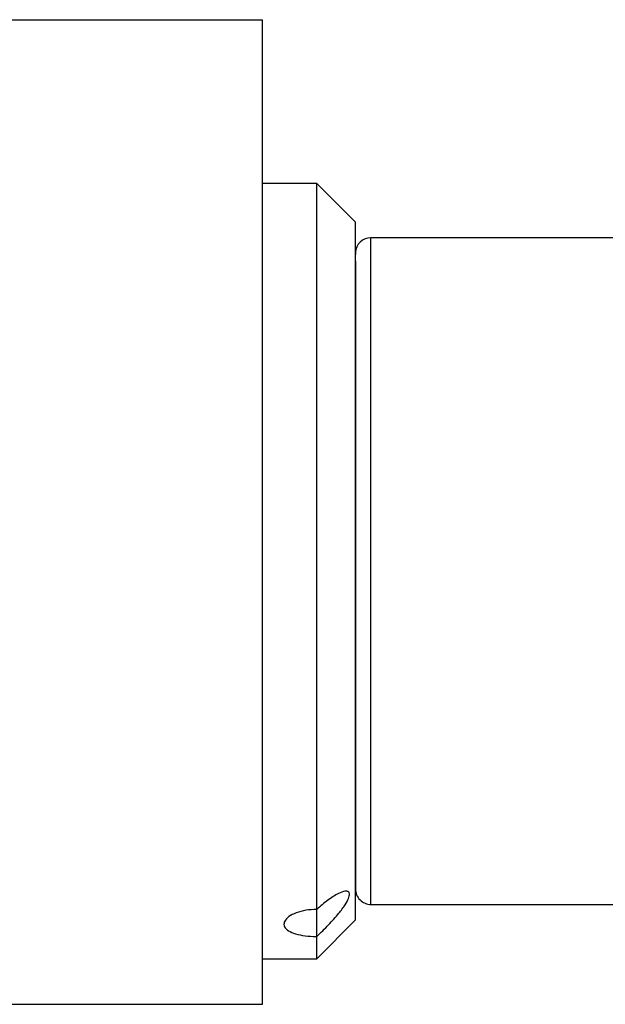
# Model space of a CAD drawing. Header units: inches. Extents: x 0.8 to 32, y -0.1 to 21.9.
# Tile 57 of 60: x 30.8 to 31.1, y 16.3 to 16.8. Entities that reach past the tile are written whole.
import ezdxf

# ---------------------------------------------------------------- set-up
doc = ezdxf.new("R2010")
doc.units = ezdxf.units.IN
doc.header["$MEASUREMENT"] = 0

msp = doc.modelspace()

# ---------------------------------------------------------------- linework, layer by layer
at = {"color": 7, "linetype": 'Continuous', "lineweight": 25}
for p, q in [((30.1048857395, 16.7808648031), (30.9204714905, 16.7808648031)), ((30.9204714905, 16.2808648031), (30.9204714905, 16.7808648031)), ((30.9480144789, 16.6977151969), (30.9204714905, 16.6977151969)), ((30.9676995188, 16.6780301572), (30.9480144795, 16.6977151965)), ((31.1015577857, 16.6701561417), (30.9755735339, 16.6701561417)), ((30.967700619, 16.658426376), (30.9677027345, 16.6524479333)), ((30.9755735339, 16.3315734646), (31.1015577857, 16.3315734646)), ((30.9480144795, 16.3040144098), (30.9676995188, 16.3236994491)), ((30.9204714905, 16.3040144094), (30.9480144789, 16.3040144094)), ((30.1048857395, 16.2808648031), (30.9204714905, 16.2808648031))]:
    msp.add_line(p, q, dxfattribs=at)
at = {"color": 7, "linetype": 'Continuous', "lineweight": 25, "flags": 128}
for points in [[(30.9480200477, 16.3290453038), (30.9480221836, 16.3556544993), (30.9480239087, 16.3900036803), (30.9480251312, 16.43026197), (30.948025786, 16.4742835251), (30.948025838, 16.5197219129), (30.9480252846, 16.5641551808), (30.9480241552, 16.6052149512), (30.94802251, 16.6407126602), (30.9480204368, 16.6687562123), (30.948018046, 16.6878508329), (30.948015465, 16.6969787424), (30.9480144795, 16.6977151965)], [(30.9676995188, 16.3236994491), (30.9677001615, 16.3240473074), (30.9677025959, 16.331840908), (30.9677048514, 16.3494575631), (30.9677067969, 16.3758734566), (30.9677083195, 16.4095533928), (30.9677093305, 16.4485400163), (30.9677097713, 16.4905675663), (30.9677096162, 16.5331935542), (30.9677088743, 16.5739407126), (30.9677075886, 16.6104409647), (30.9677058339, 16.6405730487), (30.9677037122, 16.6625857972), (30.9677013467, 16.6751999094), (30.9676995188, 16.6780301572)], [(30.9755769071, 16.6598422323), (30.9755745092, 16.6693181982), (30.9755735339, 16.6701561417)], [(30.9755735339, 16.3315734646), (30.9755737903, 16.3316312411), (30.9755762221, 16.3380478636), (30.9755784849, 16.3546948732), (30.9755804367, 16.380526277), (30.9755819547, 16.4139189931), (30.9755829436, 16.4527748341), (30.9755833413, 16.4946523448), (30.9755831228, 16.5369202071), (30.9755823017, 16.5769225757), (30.9755809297, 16.6121459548), (30.9755790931, 16.6403771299), (30.9755769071, 16.6598422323)], [(30.9480182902, 16.3153183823), (30.948018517, 16.3167508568), (30.9480187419, 16.3182657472), (30.9480189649, 16.3198623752), (30.9480191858, 16.3215400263), (30.9480194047, 16.3232979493), (30.9480196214, 16.3251353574), (30.9480198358, 16.3270514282), (30.9480200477, 16.3290453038)], [(30.9480144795, 16.3040144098), (30.9480162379, 16.3063672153), (30.9480182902, 16.3153183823)]]:
    msp.add_lwpolyline(points, dxfattribs=at)
at = {"color": 7, "linetype": 'Continuous', "lineweight": 25}
for centre, radius, start, end in [((30.9755735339, 16.662282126), 0.0078740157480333, 90, 178.1285429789), ((30.9755735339, 16.3394474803), 0.0078740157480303, 179.9966785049, 270)]:
    msp.add_arc(centre, radius, start, end, dxfattribs=at)
for points, knots in [([(30.96769470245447, 16.63826637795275), (30.96769498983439, 16.6414579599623), (30.9676958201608, 16.65067939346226), (30.96769737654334, 16.65813585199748), (30.96769873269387, 16.66397812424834), (30.96769943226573, 16.66180246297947), (30.96769951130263, 16.66155665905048)], [0, 0, 0, 0, 0.2010060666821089, 0.580766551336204, 0.9526354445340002, 1, 1, 1, 1]), ([(30.96770273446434, 16.65244793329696), (30.96770379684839, 16.64344432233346), (30.96770543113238, 16.62959390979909), (30.96770707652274, 16.59777127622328), (30.96770806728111, 16.56933166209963), (30.96770869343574, 16.53784031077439), (30.96770900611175, 16.49584836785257), (30.96770851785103, 16.4440390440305), (30.96770695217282, 16.39905815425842), (30.96770514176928, 16.37042615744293), (30.9677034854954, 16.35348516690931), (30.96770166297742, 16.34228457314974), (30.96770039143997, 16.34042329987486), (30.96769976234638, 16.33950243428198)], [0, 0, 0, 0, 0.1360130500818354, 0.2092312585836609, 0.2840032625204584, 0.3587752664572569, 0.4319934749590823, 0.5680065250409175, 0.7040195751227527, 0.7772377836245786, 0.8520097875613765, 0.9267817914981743, 0.9999999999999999, 0.9999999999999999, 0.9999999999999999, 0.9999999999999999]), ([(30.94801829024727, 16.31531838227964), (30.95005631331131, 16.31725147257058), (30.95395972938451, 16.32095391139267), (30.95899789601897, 16.32661234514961), (30.9624407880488, 16.33123743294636), (30.96434626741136, 16.33470265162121), (30.96486350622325, 16.33704598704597), (30.96412407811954, 16.33824743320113), (30.96224557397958, 16.33843217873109), (30.95871826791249, 16.33714168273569), (30.9536656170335, 16.33394582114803), (30.94985980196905, 16.33064226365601), (30.94802004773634, 16.32904530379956)], [0, 0, 0, 0, 0.1373229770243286, 0.2630140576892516, 0.3574154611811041, 0.4332338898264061, 0.5094440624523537, 0.5769435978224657, 0.6451757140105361, 0.7431647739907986, 0.8758442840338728, 1, 1, 1, 1]), ([(30.94802004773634, 16.32904530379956), (30.94615265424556, 16.32895512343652), (30.94241802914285, 16.3287747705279), (30.93744495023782, 16.32739394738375), (30.93365533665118, 16.32543126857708), (30.93148088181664, 16.32309529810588), (30.93117214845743, 16.32072792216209), (30.93275517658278, 16.31859993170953), (30.93605048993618, 16.31690594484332), (30.94069317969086, 16.31577233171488), (30.94494807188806, 16.31535295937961), (30.94741542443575, 16.31532517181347), (30.94801829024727, 16.31531838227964)], [0, 0, 0, 0, 0.107110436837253, 0.2142115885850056, 0.3215535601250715, 0.4290535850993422, 0.5362926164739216, 0.6432602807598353, 0.7503666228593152, 0.8578066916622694, 0.9652568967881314, 1, 1, 1, 1])]:
    msp.add_open_spline(points, degree=3, knots=knots, dxfattribs=at)

doc.saveas('drawing.dxf')
